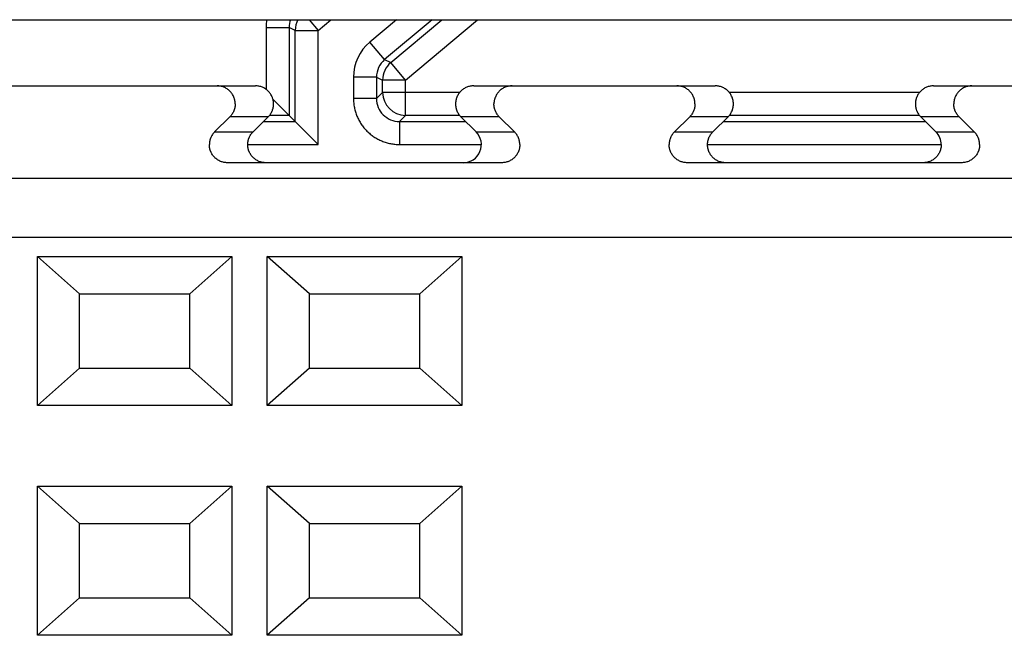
# Model space of a CAD drawing. Header units: inches. Extents: x 0 to 34, y 0 to 22.
# Tile 46 of 60: x 14.74 to 15.168, y 15.777 to 16.045. Entities that reach past the tile are written whole.
import ezdxf

# ---------------------------------------------------------------- set-up
doc = ezdxf.new("R2010")
doc.units = ezdxf.units.IN
doc.header["$LTSCALE"] = 1.87
doc.header["$MEASUREMENT"] = 0
doc.layers.get('0').update_dxf_attribs({"linetype": 'CONTINUOUS'})

msp = doc.modelspace()

# ---------------------------------------------------------------- linework, layer by layer
at = {"color": 7, "linetype": 'CONTINUOUS'}
for p, q in [((14.4877491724, 16.0447978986), (15.7522491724, 16.0447978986)), ((14.865675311, 16.0447978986), (14.869576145, 16.0401490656)), ((14.869576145, 16.0401490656), (14.8751164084, 16.0447978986)), ((14.9036578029, 16.0447978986), (14.8920653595, 16.0350706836)), ((14.9192126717, 16.0447978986), (14.8984918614, 16.0274110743)), ((14.9011729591, 16.0261613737), (14.9233831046, 16.0447978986)), ((14.9075998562, 16.018502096), (14.9389379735, 16.0447978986)), ((14.8468984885, 16.0413990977), (14.8468984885, 16.0145006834)), ((14.8468984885, 16.0413990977), (14.8568969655, 16.0413990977)), ((14.8568969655, 16.0413990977), (14.8568969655, 16.0031501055)), ((14.8595776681, 16.0401490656), (14.8568969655, 16.0413990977)), ((14.8595776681, 16.0004694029), (14.8595776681, 16.0401490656)), ((14.8595776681, 16.0401490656), (14.869576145, 16.0401490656)), ((14.869576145, 15.990470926), (14.869576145, 16.0401490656)), ((14.8984922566, 16.0274114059), (14.8920653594, 16.0350706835)), ((14.8984918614, 16.0274110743), (14.9011729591, 16.0261613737)), ((14.9075998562, 16.018502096), (14.9011729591, 16.0261613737)), ((14.8849221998, 16.0197521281), (14.8849221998, 16.0104678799)), ((14.8949206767, 16.0197521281), (14.8849221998, 16.0197521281)), ((14.8949206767, 16.0197530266), (14.8949206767, 16.0104686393)), ((14.8949206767, 16.0197530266), (14.8976013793, 16.018502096)), ((14.8976013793, 16.0131485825), (14.8976013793, 16.018502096)), ((14.9075998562, 16.018502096), (14.8976013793, 16.018502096)), ((14.9075998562, 16.0031501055), (14.9075998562, 16.018502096)), ((14.4877491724, 16.0159908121), (14.8422732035, 16.0159908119)), ((14.8949206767, 16.0104686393), (14.8976013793, 16.0131485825)), ((14.9311495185, 16.0131485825), (14.8976013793, 16.0131485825)), ((14.9372251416, 16.0159908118), (15.0422732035, 16.0159908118)), ((15.1311495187, 16.0131485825), (15.0483488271, 16.0131485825)), ((15.1372251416, 16.0159908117), (15.205225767, 16.0159908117)), ((14.8568969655, 16.0031501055), (14.8499105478, 16.0101365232)), ((14.8949206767, 16.0104678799), (14.8849221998, 16.0104678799)), ((14.8245495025, 15.9959688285), (14.8311559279, 16.0025482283)), ((14.8478614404, 16.0025482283), (14.8311559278, 16.0025482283)), ((14.8478614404, 16.0025482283), (14.841255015, 15.9959688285)), ((14.845774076, 16.0004694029), (14.8595776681, 16.0004694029)), ((14.8568969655, 16.0031501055), (14.8484040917, 16.0031501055)), ((14.8595776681, 16.0004694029), (14.8568969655, 16.0031501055)), ((14.8595776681, 16.0004694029), (14.869576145, 15.990470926)), ((14.9049186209, 16.0004694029), (14.9075998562, 16.0031501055)), ((14.9049186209, 16.0004694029), (14.9337242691, 16.0004694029)), ((14.9049191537, 16.0004694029), (14.9049191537, 15.990470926)), ((14.9310942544, 16.0031501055), (14.9075998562, 16.0031501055)), ((14.9382433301, 15.9959688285), (14.9316369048, 16.0025482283)), ((14.9483424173, 16.0025482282), (14.9316369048, 16.0025482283)), ((14.9483424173, 16.0025482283), (14.9549488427, 15.9959688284)), ((15.0245495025, 15.9959688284), (15.0311559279, 16.0025482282)), ((15.0478614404, 16.0025482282), (15.0311559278, 16.0025482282)), ((15.0478614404, 16.0025482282), (15.041255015, 15.9959688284)), ((15.0457740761, 16.0004694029), (15.133724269, 16.0004694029)), ((15.1310942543, 16.0031501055), (15.0484040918, 16.0031501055)), ((15.1382433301, 15.9959688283), (15.1316369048, 16.0025482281)), ((15.1483424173, 16.0025482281), (15.1316369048, 16.0025482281)), ((15.1483424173, 16.0025482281), (15.1549488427, 15.9959688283)), ((14.8245495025, 15.9959688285), (14.841255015, 15.9959688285)), ((14.9382433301, 15.9959688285), (14.9549488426, 15.9959688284)), ((15.0245495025, 15.9959688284), (15.041255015, 15.9959688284)), ((15.1382433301, 15.9959688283), (15.1549488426, 15.9959688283)), ((14.8389458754, 15.990470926), (14.869576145, 15.990470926)), ((14.9049191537, 15.990470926), (14.9405591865, 15.990470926)), ((15.0389458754, 15.990470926), (15.1405591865, 15.990470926)), ((14.9493606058, 15.9825262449), (14.8301377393, 15.982526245)), ((15.1493606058, 15.9825262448), (15.0301377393, 15.9825262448)), ((15.8324657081, 15.9756364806), (14.6216389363, 15.9756364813)), ((17.8440798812, 15.9500459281), (14.6354184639, 15.9500459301)), ((14.7474296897, 15.8768174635), (14.7474296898, 15.9417783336)), ((14.7657334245, 15.9254425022), (14.7474296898, 15.9417783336)), ((14.7474296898, 15.9417783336), (14.8320686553, 15.9417783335)), ((14.8320686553, 15.9417783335), (14.8137649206, 15.9254425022)), ((14.8320686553, 15.9417783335), (14.8320686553, 15.8768174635)), ((14.8474296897, 15.8768174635), (14.8474296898, 15.9417783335)), ((14.8657334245, 15.9254425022), (14.8474296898, 15.9417783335)), ((14.8474296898, 15.9417783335), (14.9320686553, 15.9417783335)), ((14.9320686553, 15.9417783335), (14.9137649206, 15.9254425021)), ((14.9320686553, 15.9417783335), (14.9320686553, 15.8768174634)), ((14.7657334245, 15.8931532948), (14.7657334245, 15.9254425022)), ((14.7657367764, 15.9254395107), (14.8137615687, 15.9254395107)), ((14.8137649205, 15.8931562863), (14.8137649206, 15.9254395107)), ((14.8657334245, 15.8931532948), (14.8657334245, 15.9254425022)), ((14.8657367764, 15.9254395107), (14.9137615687, 15.9254395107)), ((14.9137649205, 15.8931562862), (14.9137649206, 15.9254395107)), ((14.7657367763, 15.8931562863), (14.7474296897, 15.8768174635)), ((14.7657334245, 15.8931562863), (14.8137649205, 15.8931562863)), ((14.8320686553, 15.8768174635), (14.8137615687, 15.8931562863)), ((14.8657367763, 15.8931562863), (14.8474296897, 15.8768174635)), ((14.8657334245, 15.8931562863), (14.9137649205, 15.8931562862)), ((14.9320686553, 15.8768174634), (14.9137615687, 15.8931562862)), ((14.8320686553, 15.8768174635), (14.7474296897, 15.8768174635)), ((14.9320686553, 15.8768174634), (14.8474296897, 15.8768174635)), ((14.7474296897, 15.7768174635), (14.7474296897, 15.8417783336)), ((14.7657334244, 15.8254425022), (14.7474296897, 15.8417783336)), ((14.7474296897, 15.8417783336), (14.8320686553, 15.8417783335)), ((14.8320686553, 15.8417783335), (14.8137649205, 15.8254425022)), ((14.8320686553, 15.8417783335), (14.8320686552, 15.7768174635)), ((14.8474296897, 15.7768174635), (14.8474296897, 15.8417783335)), ((14.8657334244, 15.8254425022), (14.8474296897, 15.8417783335)), ((14.8474296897, 15.8417783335), (14.9320686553, 15.8417783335)), ((14.9320686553, 15.8417783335), (14.9137649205, 15.8254425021)), ((14.9320686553, 15.8417783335), (14.9320686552, 15.7768174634)), ((14.7657334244, 15.7931532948), (14.7657334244, 15.8254425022)), ((14.7657367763, 15.8254395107), (14.8137615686, 15.8254395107)), ((14.8137649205, 15.7931562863), (14.8137649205, 15.8254395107)), ((14.8657334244, 15.7931532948), (14.8657334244, 15.8254425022)), ((14.8657367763, 15.8254395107), (14.9137615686, 15.8254395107)), ((14.9137649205, 15.7931562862), (14.9137649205, 15.8254395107)), ((14.7657367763, 15.7931562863), (14.7474296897, 15.7768174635)), ((14.7657334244, 15.7931562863), (14.8137649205, 15.7931562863)), ((14.8320686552, 15.7768174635), (14.8137615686, 15.7931562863)), ((14.8657367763, 15.7931562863), (14.8474296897, 15.7768174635)), ((14.8657334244, 15.7931562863), (14.9137649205, 15.7931562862)), ((14.9320686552, 15.7768174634), (14.9137615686, 15.7931562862)), ((14.8320686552, 15.7768174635), (14.7474296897, 15.7768174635)), ((14.9320686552, 15.7768174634), (14.8474296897, 15.7768174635))]:
    msp.add_line(p, q, dxfattribs=at)
for centre, radius, start, end in [((14.8669012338, 16.0413986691), 0.0200027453, 170.2150138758, 179.9987720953), ((14.8668926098, 16.0414006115), 0.0099956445, 160.1255610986, 180.0086766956), ((14.8695792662, 16.0401475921), 0.0100015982, 152.2829244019, 179.9915587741), ((14.9049234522, 16.0197502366), 0.0200011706, 130.0059499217, 179.9945813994), ((14.9049156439, 16.0197537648), 0.0099949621, 129.9935755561, 180.0042315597), ((14.9076030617, 16.0185006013), 0.0100016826, 130.008562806, 179.991437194), ((14.907603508, 16.0131522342), 0.0100021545, 180.0209187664, 269.9790812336), ((14.9049141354, 16.010462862), 0.0099933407, 179.9668762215, 270.0257165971), ((15.1327004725, 15.990397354), 0.0078588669, 0.0211903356, 45.1475218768)]:
    msp.add_arc(centre, radius, start, end, dxfattribs=at)
msp.add_ellipse((14.9326550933, 15.9904002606), major_axis=(0.0079040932, -0), ratio=0.9961946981, start_param=4.7123889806, end_param=7.0687267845, dxfattribs=at)
for points, knots in [([(14.8334650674, 16.0081168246), (14.8334650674, 16.0082458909), (14.8334675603, 16.0084395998), (14.8334523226, 16.0086974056), (14.8334342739, 16.008890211), (14.8334125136, 16.009082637), (14.8333866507, 16.0092745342), (14.8333558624, 16.0094656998), (14.8333082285, 16.0097194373), (14.833237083, 16.0100343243), (14.833133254, 16.0104075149), (14.8330110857, 16.0107751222), (14.8328243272, 16.0112565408), (14.8325466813, 16.0118402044), (14.8321463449, 16.0125042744), (14.8316826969, 16.0131258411), (14.8311603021, 16.0136989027), (14.8305842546, 16.0142180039), (14.8299601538, 16.0146782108), (14.8292940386, 16.0150751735), (14.8285923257, 16.0154051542), (14.8278617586, 16.015665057), (14.8271093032, 16.0158524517), (14.8263422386, 16.0159655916), (14.8258257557, 16.0159908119), (14.825567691, 16.0159908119)], [0, 0, 0, 0, 0.0312558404, 0.0468818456, 0.0625160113, 0.0781480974, 0.093775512, 0.1094033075, 0.1250333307, 0.1562908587, 0.1875472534, 0.2188042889, 0.2500611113, 0.3125558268, 0.3750504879, 0.4375452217, 0.5000400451, 0.5625349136, 0.6250297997, 0.6875247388, 0.7500197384, 0.8125147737, 0.8750098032, 0.9375047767, 1, 1, 1, 1]), ([(14.8501706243, 16.0081168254), (14.8501706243, 16.0081813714), (14.8501710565, 16.0083104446), (14.8501685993, 16.008504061), (14.8501578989, 16.0086974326), (14.8501401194, 16.0088902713), (14.8501180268, 16.0090826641), (14.8500920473, 16.0092745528), (14.8500613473, 16.0094657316), (14.8500256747, 16.0096560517), (14.8499852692, 16.0098454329), (14.8499252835, 16.0100965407), (14.8498387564, 16.0104075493), (14.8497165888, 16.0107751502), (14.8495298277, 16.0112565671), (14.8492521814, 16.0118402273), (14.848851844, 16.0125042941), (14.8483881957, 16.0131258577), (14.8478658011, 16.0136989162), (14.8472897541, 16.0142180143), (14.8466656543, 16.0146782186), (14.8459995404, 16.0150751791), (14.8452978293, 16.0154051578), (14.8445672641, 16.0156650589), (14.8438148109, 16.0158524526), (14.8430477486, 16.0159655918), (14.8425312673, 16.0159908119), (14.8422732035, 16.0159908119)], [0, 0, 0, 0, 0.0156309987, 0.0312584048, 0.0468835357, 0.062516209, 0.0781497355, 0.0937783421, 0.1094056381, 0.1250350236, 0.1406654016, 0.1562951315, 0.1875513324, 0.2188081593, 0.2500647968, 0.3125591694, 0.3750535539, 0.4375479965, 0.5000424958, 0.5625370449, 0.6250316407, 0.6875262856, 0.7500209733, 0.8125156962, 0.8750104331, 0.9375051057, 1, 1, 1, 1]), ([(14.9372251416, 16.0159908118), (14.9369670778, 16.0159908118), (14.9364505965, 16.0159655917), (14.9356835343, 16.0158524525), (14.934931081, 16.0156650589), (14.9342005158, 16.0154051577), (14.9334988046, 16.015075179), (14.9328326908, 16.0146782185), (14.9322085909, 16.0142180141), (14.931632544, 16.013698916), (14.9311101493, 16.0131258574), (14.9306465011, 16.0125042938), (14.9302461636, 16.0118402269), (14.9299685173, 16.0112565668), (14.9297817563, 16.0107751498), (14.9296595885, 16.010407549), (14.9295730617, 16.0100965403), (14.9295130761, 16.0098454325), (14.92947267, 16.0096560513), (14.9294369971, 16.0094657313), (14.9294062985, 16.0092745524), (14.9293803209, 16.0090826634), (14.9293582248, 16.0088902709), (14.9293404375, 16.0086974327), (14.9293297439, 16.0085040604), (14.9293273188, 16.0083104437), (14.9293277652, 16.0081813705), (14.9293277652, 16.0081168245)], [0, 0, 0, 0, 0.062494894, 0.1249895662, 0.1874843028, 0.2499790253, 0.3124737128, 0.3749683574, 0.4374629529, 0.4999575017, 0.5624520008, 0.6249464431, 0.6874408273, 0.7499351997, 0.7811918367, 0.8124486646, 0.8437048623, 0.8593345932, 0.8749649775, 0.8905943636, 0.9062216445, 0.9218502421, 0.9374837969, 0.9531164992, 0.9687415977, 0.9843689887, 1, 1, 1, 1]), ([(14.9539306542, 16.0159908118), (14.9536725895, 16.0159908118), (14.9531561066, 16.0159655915), (14.952389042, 16.0158524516), (14.9516365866, 16.0156650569), (14.9509060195, 16.0154051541), (14.9502043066, 16.0150751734), (14.9495381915, 16.0146782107), (14.9489140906, 16.0142180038), (14.9483380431, 16.0136989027), (14.9478156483, 16.0131258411), (14.9473520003, 16.0125042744), (14.9469516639, 16.0118402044), (14.9466740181, 16.0112565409), (14.9464872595, 16.0107751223), (14.9463650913, 16.0104075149), (14.9462612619, 16.0100343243), (14.946190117, 16.0097194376), (14.9461424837, 16.0094656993), (14.9461116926, 16.0092745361), (14.9460858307, 16.0090826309), (14.9460568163, 16.0088261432), (14.9460299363, 16.0085042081), (14.9460332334, 16.0082458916), (14.9460332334, 16.0081168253)], [0, 0, 0, 0, 0.0624955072, 0.1249907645, 0.1874860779, 0.249981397, 0.3124766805, 0.3749719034, 0.4374670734, 0.4999622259, 0.5624573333, 0.6249523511, 0.6874472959, 0.7499422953, 0.7811992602, 0.8124564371, 0.8437129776, 0.8749706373, 0.8906007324, 0.9062286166, 0.9218561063, 0.9374882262, 0.9687440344, 1, 1, 1, 1]), ([(15.0334650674, 16.0081168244), (15.0334650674, 16.0082458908), (15.0334675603, 16.0084395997), (15.0334523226, 16.0086974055), (15.0334342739, 16.0088902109), (15.0334125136, 16.0090826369), (15.0333866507, 16.009274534), (15.0333558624, 16.0094656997), (15.0333082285, 16.0097194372), (15.033237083, 16.0100343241), (15.033133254, 16.0104075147), (15.0330110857, 16.0107751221), (15.0328243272, 16.0112565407), (15.0325466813, 16.0118402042), (15.0321463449, 16.0125042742), (15.0316826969, 16.0131258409), (15.0311603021, 16.0136989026), (15.0305842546, 16.0142180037), (15.0299601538, 16.0146782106), (15.0292940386, 16.0150751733), (15.0285923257, 16.015405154), (15.0278617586, 16.0156650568), (15.0271093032, 16.0158524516), (15.0263422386, 16.0159655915), (15.0258257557, 16.0159908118), (15.025567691, 16.0159908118)], [0, 0, 0, 0, 0.0312558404, 0.0468818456, 0.0625160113, 0.0781480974, 0.093775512, 0.1094033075, 0.1250333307, 0.1562908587, 0.1875472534, 0.2188042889, 0.2500611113, 0.3125558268, 0.3750504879, 0.4375452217, 0.5000400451, 0.5625349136, 0.6250297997, 0.6875247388, 0.7500197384, 0.8125147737, 0.8750098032, 0.9375047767, 1, 1, 1, 1]), ([(15.0501706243, 16.0081168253), (15.0501706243, 16.0081813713), (15.0501710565, 16.0083104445), (15.0501685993, 16.0085040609), (15.0501578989, 16.0086974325), (15.0501401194, 16.0088902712), (15.0501180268, 16.009082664), (15.0500920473, 16.0092745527), (15.0500613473, 16.0094657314), (15.0500256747, 16.0096560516), (15.0499852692, 16.0098454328), (15.0499252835, 16.0100965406), (15.0498387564, 16.0104075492), (15.0497165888, 16.01077515), (15.0495298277, 16.011256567), (15.0492521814, 16.0118402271), (15.048851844, 16.012504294), (15.0483881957, 16.0131258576), (15.0478658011, 16.0136989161), (15.0472897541, 16.0142180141), (15.0466656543, 16.0146782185), (15.0459995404, 16.015075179), (15.0452978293, 16.0154051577), (15.0445672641, 16.0156650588), (15.0438148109, 16.0158524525), (15.0430477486, 16.0159655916), (15.0425312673, 16.0159908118), (15.0422732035, 16.0159908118)], [0, 0, 0, 0, 0.0156309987, 0.0312584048, 0.0468835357, 0.062516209, 0.0781497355, 0.0937783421, 0.1094056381, 0.1250350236, 0.1406654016, 0.1562951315, 0.1875513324, 0.2188081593, 0.2500647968, 0.3125591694, 0.3750535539, 0.4375479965, 0.5000424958, 0.5625370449, 0.6250316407, 0.6875262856, 0.7500209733, 0.8125156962, 0.8750104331, 0.9375051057, 1, 1, 1, 1]), ([(15.1372251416, 16.0159908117), (15.1369670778, 16.0159908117), (15.1364505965, 16.0159655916), (15.1356835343, 16.0158524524), (15.134931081, 16.0156650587), (15.1342005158, 16.0154051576), (15.1334988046, 16.0150751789), (15.1328326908, 16.0146782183), (15.1322085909, 16.014218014), (15.131632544, 16.0136989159), (15.1311101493, 16.0131258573), (15.1306465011, 16.0125042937), (15.1302461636, 16.0118402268), (15.1299685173, 16.0112565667), (15.1297817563, 16.0107751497), (15.1296595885, 16.0104075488), (15.1295730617, 16.0100965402), (15.1295130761, 16.0098454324), (15.12947267, 16.0096560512), (15.1294369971, 16.0094657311), (15.1294062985, 16.0092745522), (15.1293803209, 16.0090826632), (15.1293582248, 16.0088902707), (15.1293404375, 16.0086974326), (15.1293297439, 16.0085040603), (15.1293273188, 16.0083104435), (15.1293277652, 16.0081813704), (15.1293277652, 16.0081168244)], [0, 0, 0, 0, 0.062494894, 0.1249895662, 0.1874843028, 0.2499790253, 0.3124737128, 0.3749683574, 0.4374629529, 0.4999575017, 0.5624520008, 0.6249464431, 0.6874408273, 0.7499351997, 0.7811918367, 0.8124486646, 0.8437048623, 0.8593345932, 0.8749649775, 0.8905943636, 0.9062216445, 0.9218502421, 0.9374837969, 0.9531164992, 0.9687415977, 0.9843689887, 1, 1, 1, 1]), ([(15.1539306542, 16.0159908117), (15.1536725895, 16.0159908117), (15.1531561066, 16.0159655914), (15.152389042, 16.0158524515), (15.1516365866, 16.0156650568), (15.1509060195, 16.015405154), (15.1502043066, 16.0150751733), (15.1495381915, 16.0146782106), (15.1489140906, 16.0142180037), (15.1483380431, 16.0136989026), (15.1478156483, 16.0131258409), (15.1473520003, 16.0125042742), (15.1469516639, 16.0118402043), (15.1466740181, 16.0112565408), (15.1464872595, 16.0107751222), (15.1463650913, 16.0104075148), (15.1462612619, 16.0100343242), (15.146190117, 16.0097194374), (15.1461424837, 16.0094656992), (15.1461116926, 16.009274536), (15.1460858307, 16.0090826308), (15.1460568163, 16.0088261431), (15.1460299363, 16.008504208), (15.1460332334, 16.0082458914), (15.1460332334, 16.0081168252)], [0, 0, 0, 0, 0.0624955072, 0.1249907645, 0.1874860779, 0.249981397, 0.3124766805, 0.3749719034, 0.4374670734, 0.4999622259, 0.5624573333, 0.6249523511, 0.6874472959, 0.7499422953, 0.7811992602, 0.8124564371, 0.8437129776, 0.8749706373, 0.8906007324, 0.9062286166, 0.9218561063, 0.9374882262, 0.9687440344, 1, 1, 1, 1]), ([(14.8849221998, 16.0104678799), (14.8849222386, 16.0101407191), (14.8849389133, 16.0094863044), (14.885010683, 16.0085070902), (14.88513069, 16.0075325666), (14.8852983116, 16.0065651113), (14.8855137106, 16.0056071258), (14.885863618, 16.0043458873), (14.8864163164, 16.0028036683), (14.8872560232, 16.0010267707), (14.8880970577, 15.9996208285), (14.8888505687, 15.9985505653), (14.8896562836, 15.9975190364), (14.89075709, 15.996305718), (14.8922131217, 15.9949856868), (14.8935283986, 15.9940089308), (14.8946342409, 15.9933086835), (14.8957735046, 15.9926642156), (14.8972548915, 15.991964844), (14.8987972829, 15.9914129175), (14.9000585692, 15.9910631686), (14.9010164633, 15.9908474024), (14.9019838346, 15.9906792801), (14.9029583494, 15.9905591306), (14.9039375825, 15.9904876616), (14.9045919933, 15.990470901), (14.9049191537, 15.990470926)], [0, 0, 0, 0, 0.0312547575, 0.0625093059, 0.093764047, 0.1250186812, 0.1562733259, 0.1875280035, 0.2500187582, 0.3125096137, 0.3750000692, 0.4062546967, 0.437509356, 0.499999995, 0.5624907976, 0.6249812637, 0.6562359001, 0.6874905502, 0.7499812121, 0.8124720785, 0.8437267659, 0.8749814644, 0.9062360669, 0.9374908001, 0.9687452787, 1, 1, 1, 1]), ([(14.8334650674, 16.0081168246), (14.8334650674, 16.0080523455), (14.8334655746, 16.0079234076), (14.8334632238, 16.0077299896), (14.8334524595, 16.0075368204), (14.8334346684, 16.0073441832), (14.8334126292, 16.0071519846), (14.8333867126, 16.0069602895), (14.8333560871, 16.0067693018), (14.8333204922, 16.0065791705), (14.833280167, 16.0063899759), (14.8332203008, 16.0061391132), (14.833133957, 16.0058283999), (14.8330120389, 16.0054611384), (14.8328256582, 16.004980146), (14.832548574, 16.0043969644), (14.8321490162, 16.0037333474), (14.8316863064, 16.0031121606), (14.8313385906, 16.0027301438), (14.8311559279, 16.0025482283)], [0, 0, 0, 0, 0.0312591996, 0.0625108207, 0.093758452, 0.125021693, 0.1562861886, 0.187540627, 0.2187924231, 0.2500485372, 0.2813067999, 0.3125637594, 0.3750708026, 0.4375790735, 0.5000869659, 0.6250650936, 0.7500432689, 0.875021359, 1, 1, 1, 1]), ([(14.8478614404, 16.0025482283), (14.8480441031, 16.0027301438), (14.848391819, 16.0031121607), (14.8488545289, 16.0037333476), (14.8492540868, 16.0043969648), (14.8495311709, 16.0049801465), (14.8497175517, 16.005461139), (14.8498394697, 16.0058284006), (14.8499258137, 16.0061391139), (14.8499856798, 16.0063899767), (14.8500260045, 16.0065791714), (14.850061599, 16.0067693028), (14.850092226, 16.0069602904), (14.8501181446, 16.0071519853), (14.8501401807, 16.0073441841), (14.8501579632, 16.007536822), (14.8501687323, 16.0077299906), (14.8501711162, 16.0079234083), (14.8501706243, 16.0080523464), (14.8501706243, 16.0081168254)], [0, 0, 0, 0, 0.1249786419, 0.2499567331, 0.3749349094, 0.499913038, 0.5624209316, 0.6249292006, 0.6874362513, 0.7186932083, 0.7499514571, 0.781207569, 0.8124593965, 0.843713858, 0.8749783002, 0.906241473, 0.9374891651, 0.9687408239, 1, 1, 1, 1]), ([(14.9293277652, 16.0081168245), (14.9293277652, 16.0080523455), (14.929327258, 16.0079234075), (14.9293296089, 16.0077299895), (14.9293403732, 16.0075368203), (14.9293581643, 16.0073441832), (14.9293802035, 16.0071519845), (14.92940612, 16.0069602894), (14.9294367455, 16.0067693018), (14.9294723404, 16.0065791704), (14.9295126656, 16.0063899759), (14.9295725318, 16.0061391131), (14.9296588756, 16.0058283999), (14.9297807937, 16.0054611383), (14.9299671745, 16.004980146), (14.9302442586, 16.0043969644), (14.9306438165, 16.0037333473), (14.9311065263, 16.0031121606), (14.9314542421, 16.0027301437), (14.9316369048, 16.0025482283)], [0, 0, 0, 0, 0.0312591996, 0.0625108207, 0.093758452, 0.125021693, 0.1562861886, 0.187540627, 0.2187924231, 0.2500485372, 0.2813067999, 0.3125637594, 0.3750708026, 0.4375790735, 0.5000869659, 0.6250650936, 0.7500432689, 0.875021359, 1, 1, 1, 1]), ([(14.9483424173, 16.0025482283), (14.9481597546, 16.0027301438), (14.9478120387, 16.0031121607), (14.9473493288, 16.0037333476), (14.9469497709, 16.0043969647), (14.9466726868, 16.0049801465), (14.946486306, 16.0054611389), (14.946364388, 16.0058284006), (14.946278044, 16.0061391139), (14.9462181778, 16.0063899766), (14.9461778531, 16.0065791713), (14.9461422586, 16.0067693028), (14.9461116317, 16.0069602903), (14.9460857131, 16.0071519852), (14.9460636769, 16.0073441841), (14.9460458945, 16.007536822), (14.9460351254, 16.0077299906), (14.9460327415, 16.0079234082), (14.9460332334, 16.0080523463), (14.9460332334, 16.0081168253)], [0, 0, 0, 0, 0.1249786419, 0.2499567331, 0.3749349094, 0.499913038, 0.5624209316, 0.6249292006, 0.6874362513, 0.7186932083, 0.7499514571, 0.781207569, 0.8124593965, 0.843713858, 0.8749783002, 0.906241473, 0.9374891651, 0.9687408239, 1, 1, 1, 1]), ([(15.0334650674, 16.0081168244), (15.0334650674, 16.0080523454), (15.0334655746, 16.0079234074), (15.0334632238, 16.0077299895), (15.0334524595, 16.0075368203), (15.0334346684, 16.0073441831), (15.0334126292, 16.0071519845), (15.0333867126, 16.0069602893), (15.0333560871, 16.0067693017), (15.0333204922, 16.0065791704), (15.033280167, 16.0063899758), (15.0332203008, 16.0061391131), (15.033133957, 16.0058283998), (15.0330120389, 16.0054611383), (15.0328256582, 16.0049801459), (15.032548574, 16.0043969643), (15.0321490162, 16.0037333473), (15.0316863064, 16.0031121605), (15.0313385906, 16.0027301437), (15.0311559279, 16.0025482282)], [0, 0, 0, 0, 0.0312591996, 0.0625108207, 0.093758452, 0.125021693, 0.1562861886, 0.187540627, 0.2187924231, 0.2500485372, 0.2813067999, 0.3125637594, 0.3750708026, 0.4375790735, 0.5000869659, 0.6250650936, 0.7500432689, 0.875021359, 1, 1, 1, 1]), ([(15.0478614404, 16.0025482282), (15.0480441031, 16.0027301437), (15.048391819, 16.0031121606), (15.0488545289, 16.0037333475), (15.0492540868, 16.0043969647), (15.0495311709, 16.0049801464), (15.0497175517, 16.0054611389), (15.0498394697, 16.0058284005), (15.0499258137, 16.0061391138), (15.0499856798, 16.0063899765), (15.0500260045, 16.0065791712), (15.050061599, 16.0067693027), (15.050092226, 16.0069602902), (15.0501181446, 16.0071519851), (15.0501401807, 16.007344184), (15.0501579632, 16.0075368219), (15.0501687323, 16.0077299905), (15.0501711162, 16.0079234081), (15.0501706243, 16.0080523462), (15.0501706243, 16.0081168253)], [0, 0, 0, 0, 0.1249786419, 0.2499567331, 0.3749349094, 0.499913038, 0.5624209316, 0.6249292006, 0.6874362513, 0.7186932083, 0.7499514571, 0.781207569, 0.8124593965, 0.843713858, 0.8749783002, 0.906241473, 0.9374891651, 0.9687408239, 1, 1, 1, 1]), ([(15.1293277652, 16.0081168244), (15.1293277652, 16.0080523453), (15.129327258, 16.0079234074), (15.1293296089, 16.0077299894), (15.1293403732, 16.0075368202), (15.1293581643, 16.007344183), (15.1293802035, 16.0071519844), (15.12940612, 16.0069602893), (15.1294367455, 16.0067693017), (15.1294723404, 16.0065791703), (15.1295126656, 16.0063899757), (15.1295725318, 16.006139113), (15.1296588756, 16.0058283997), (15.1297807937, 16.0054611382), (15.1299671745, 16.0049801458), (15.1302442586, 16.0043969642), (15.1306438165, 16.0037333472), (15.1311065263, 16.0031121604), (15.1314542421, 16.0027301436), (15.1316369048, 16.0025482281)], [0, 0, 0, 0, 0.0312591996, 0.0625108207, 0.093758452, 0.125021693, 0.1562861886, 0.187540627, 0.2187924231, 0.2500485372, 0.2813067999, 0.3125637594, 0.3750708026, 0.4375790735, 0.5000869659, 0.6250650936, 0.7500432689, 0.875021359, 1, 1, 1, 1]), ([(15.1483424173, 16.0025482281), (15.1481597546, 16.0027301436), (15.1478120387, 16.0031121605), (15.1473493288, 16.0037333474), (15.1469497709, 16.0043969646), (15.1466726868, 16.0049801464), (15.146486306, 16.0054611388), (15.146364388, 16.0058284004), (15.146278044, 16.0061391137), (15.1462181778, 16.0063899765), (15.1461778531, 16.0065791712), (15.1461422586, 16.0067693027), (15.1461116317, 16.0069602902), (15.1460857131, 16.0071519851), (15.1460636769, 16.0073441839), (15.1460458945, 16.0075368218), (15.1460351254, 16.0077299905), (15.1460327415, 16.0079234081), (15.1460332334, 16.0080523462), (15.1460332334, 16.0081168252)], [0, 0, 0, 0, 0.1249786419, 0.2499567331, 0.3749349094, 0.499913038, 0.5624209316, 0.6249292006, 0.6874362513, 0.7186932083, 0.7499514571, 0.781207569, 0.8124593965, 0.843713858, 0.8749783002, 0.906241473, 0.9374891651, 0.9687408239, 1, 1, 1, 1]), ([(14.8245495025, 15.9959688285), (14.8243668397, 15.995786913), (14.8240191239, 15.9954048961), (14.823556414, 15.9947837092), (14.8231568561, 15.9941200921), (14.822879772, 15.9935369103), (14.8226933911, 15.9930559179), (14.8225714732, 15.9926886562), (14.8224851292, 15.9923779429), (14.822425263, 15.9921270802), (14.8223849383, 15.9919378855), (14.8223493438, 15.991747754), (14.8223187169, 15.9915567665), (14.8222927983, 15.9913650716), (14.8222707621, 15.9911728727), (14.8222529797, 15.9909802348), (14.8222422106, 15.9907870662), (14.8222398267, 15.9905936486), (14.8222403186, 15.9904647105), (14.8222403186, 15.9904002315)], [0, 0, 0, 0, 0.1249786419, 0.2499567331, 0.3749349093, 0.499913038, 0.5624209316, 0.6249292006, 0.6874362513, 0.7186932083, 0.7499514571, 0.781207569, 0.8124593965, 0.843713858, 0.8749783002, 0.906241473, 0.9374891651, 0.9687408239, 1, 1, 1, 1]), ([(14.8389458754, 15.9904002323), (14.8389458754, 15.9904647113), (14.8389453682, 15.9905936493), (14.8389477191, 15.9907870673), (14.8389584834, 15.9909802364), (14.8389762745, 15.9911728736), (14.8389983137, 15.9913650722), (14.8390242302, 15.9915567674), (14.8390548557, 15.991747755), (14.8390904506, 15.9919378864), (14.8391307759, 15.9921270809), (14.839190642, 15.9923779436), (14.8392769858, 15.9926886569), (14.8393989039, 15.9930559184), (14.8395852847, 15.9935369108), (14.8398623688, 15.9941200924), (14.8402619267, 15.9947837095), (14.8407246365, 15.9954048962), (14.8410723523, 15.995786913), (14.841255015, 15.9959688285)], [0, 0, 0, 0, 0.0312591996, 0.0625108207, 0.093758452, 0.125021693, 0.1562861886, 0.187540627, 0.2187924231, 0.2500485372, 0.2813067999, 0.3125637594, 0.3750708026, 0.4375790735, 0.5000869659, 0.6250650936, 0.7500432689, 0.875021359, 1, 1, 1, 1]), ([(14.9572579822, 15.9904002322), (14.9572579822, 15.9904647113), (14.9572584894, 15.9905936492), (14.9572561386, 15.9907870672), (14.9572453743, 15.9909802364), (14.9572275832, 15.9911728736), (14.957205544, 15.9913650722), (14.9571796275, 15.9915567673), (14.9571490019, 15.9917477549), (14.957113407, 15.9919378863), (14.9570730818, 15.9921270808), (14.9570132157, 15.9923779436), (14.9569268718, 15.9926886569), (14.9568049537, 15.9930559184), (14.956618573, 15.9935369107), (14.9563414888, 15.9941200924), (14.955941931, 15.9947837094), (14.9554792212, 15.9954048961), (14.9551315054, 15.995786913), (14.9549488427, 15.9959688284)], [0, 0, 0, 0, 0.0312591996, 0.0625108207, 0.093758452, 0.125021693, 0.1562861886, 0.187540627, 0.2187924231, 0.2500485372, 0.2813067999, 0.3125637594, 0.3750708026, 0.4375790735, 0.5000869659, 0.6250650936, 0.7500432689, 0.875021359, 1, 1, 1, 1]), ([(15.0245495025, 15.9959688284), (15.0243668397, 15.9957869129), (15.0240191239, 15.995404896), (15.023556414, 15.9947837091), (15.0231568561, 15.9941200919), (15.022879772, 15.9935369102), (15.0226933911, 15.9930559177), (15.0225714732, 15.9926886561), (15.0224851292, 15.9923779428), (15.022425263, 15.99212708), (15.0223849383, 15.9919378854), (15.0223493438, 15.9917477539), (15.0223187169, 15.9915567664), (15.0222927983, 15.9913650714), (15.0222707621, 15.9911728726), (15.0222529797, 15.9909802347), (15.0222422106, 15.9907870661), (15.0222398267, 15.9905936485), (15.0222403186, 15.9904647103), (15.0222403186, 15.9904002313)], [0, 0, 0, 0, 0.1249786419, 0.2499567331, 0.3749349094, 0.499913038, 0.5624209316, 0.6249292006, 0.6874362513, 0.7186932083, 0.7499514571, 0.781207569, 0.8124593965, 0.843713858, 0.8749783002, 0.906241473, 0.9374891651, 0.9687408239, 1, 1, 1, 1]), ([(15.0389458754, 15.9904002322), (15.0389458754, 15.9904647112), (15.0389453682, 15.9905936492), (15.0389477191, 15.9907870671), (15.0389584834, 15.9909802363), (15.0389762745, 15.9911728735), (15.0389983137, 15.9913650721), (15.0390242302, 15.9915567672), (15.0390548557, 15.9917477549), (15.0390904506, 15.9919378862), (15.0391307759, 15.9921270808), (15.039190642, 15.9923779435), (15.0392769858, 15.9926886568), (15.0393989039, 15.9930559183), (15.0395852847, 15.9935369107), (15.0398623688, 15.9941200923), (15.0402619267, 15.9947837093), (15.0407246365, 15.9954048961), (15.0410723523, 15.9957869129), (15.041255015, 15.9959688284)], [0, 0, 0, 0, 0.0312591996, 0.0625108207, 0.093758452, 0.125021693, 0.1562861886, 0.187540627, 0.2187924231, 0.2500485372, 0.2813067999, 0.3125637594, 0.3750708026, 0.4375790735, 0.5000869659, 0.6250650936, 0.7500432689, 0.875021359, 1, 1, 1, 1]), ([(15.1572579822, 15.9904002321), (15.1572579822, 15.9904647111), (15.1572584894, 15.9905936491), (15.1572561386, 15.9907870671), (15.1572453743, 15.9909802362), (15.1572275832, 15.9911728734), (15.157205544, 15.991365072), (15.1571796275, 15.9915567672), (15.1571490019, 15.9917477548), (15.157113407, 15.9919378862), (15.1570730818, 15.9921270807), (15.1570132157, 15.9923779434), (15.1569268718, 15.9926886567), (15.1568049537, 15.9930559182), (15.156618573, 15.9935369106), (15.1563414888, 15.9941200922), (15.155941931, 15.9947837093), (15.1554792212, 15.995404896), (15.1551315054, 15.9957869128), (15.1549488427, 15.9959688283)], [0, 0, 0, 0, 0.0312591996, 0.0625108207, 0.093758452, 0.125021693, 0.1562861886, 0.187540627, 0.2187924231, 0.2500485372, 0.2813067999, 0.3125637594, 0.3750708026, 0.4375790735, 0.5000869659, 0.6250650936, 0.7500432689, 0.875021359, 1, 1, 1, 1]), ([(14.8301377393, 15.982526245), (14.8298796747, 15.982526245), (14.8293631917, 15.9825514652), (14.8285961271, 15.9826646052), (14.8278436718, 15.9828519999), (14.8271131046, 15.9831119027), (14.8264113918, 15.9834418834), (14.8257452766, 15.9838388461), (14.8251211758, 15.9842990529), (14.8245451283, 15.9848181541), (14.8240227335, 15.9853912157), (14.8235590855, 15.9860127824), (14.8231587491, 15.9866768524), (14.8228811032, 15.9872605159), (14.8226943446, 15.9877419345), (14.8225721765, 15.9881095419), (14.822468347, 15.9884827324), (14.8223972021, 15.9887976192), (14.8223495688, 15.9890513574), (14.8223187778, 15.9892425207), (14.8222929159, 15.9894344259), (14.8222639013, 15.9896909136), (14.8222370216, 15.9900128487), (14.8222403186, 15.9902711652), (14.8222403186, 15.9904002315)], [0, 0, 0, 0, 0.0624955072, 0.1249907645, 0.1874860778, 0.2499813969, 0.3124766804, 0.3749719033, 0.4374670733, 0.4999622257, 0.5624573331, 0.6249523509, 0.6874472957, 0.7499422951, 0.78119926, 0.8124564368, 0.8437129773, 0.8749706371, 0.8906007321, 0.9062286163, 0.9218561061, 0.9374882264, 0.9687440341, 1, 1, 1, 1]), ([(14.8468432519, 15.9825262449), (14.8465851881, 15.9825262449), (14.8460687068, 15.9825514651), (14.8453016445, 15.9826646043), (14.8445491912, 15.9828519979), (14.843818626, 15.9831118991), (14.8431169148, 15.9834418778), (14.842450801, 15.9838388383), (14.8418267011, 15.9842990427), (14.8412506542, 15.9848181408), (14.8407282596, 15.9853911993), (14.8402646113, 15.9860127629), (14.8398642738, 15.9866768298), (14.8395866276, 15.98726049), (14.8393998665, 15.987741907), (14.8392776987, 15.9881095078), (14.8391911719, 15.9884205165), (14.8391311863, 15.9886716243), (14.8390907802, 15.9888610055), (14.8390551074, 15.9890513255), (14.8390244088, 15.9892425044), (14.8389984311, 15.9894343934), (14.838976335, 15.9896267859), (14.8389585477, 15.9898196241), (14.8389478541, 15.9900129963), (14.838945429, 15.9902066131), (14.8389458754, 15.9903356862), (14.8389458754, 15.9904002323)], [0, 0, 0, 0, 0.062494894, 0.1249895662, 0.1874843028, 0.2499790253, 0.3124737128, 0.3749683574, 0.4374629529, 0.4999575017, 0.5624520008, 0.6249464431, 0.6874408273, 0.7499351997, 0.7811918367, 0.8124486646, 0.8437048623, 0.8593345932, 0.8749649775, 0.8905943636, 0.9062216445, 0.9218502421, 0.9374837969, 0.9531164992, 0.9687415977, 0.9843689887, 1, 1, 1, 1]), ([(14.9572579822, 15.9904002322), (14.9572579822, 15.9902711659), (14.9572604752, 15.9900774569), (14.9572452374, 15.9898196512), (14.9572271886, 15.9896268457), (14.9572054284, 15.9894344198), (14.9571795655, 15.9892425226), (14.9571487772, 15.9890513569), (14.9571011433, 15.9887976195), (14.9570299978, 15.9884827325), (14.9569261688, 15.9881095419), (14.9568040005, 15.9877419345), (14.956617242, 15.9872605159), (14.9563395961, 15.9866768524), (14.9559392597, 15.9860127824), (14.9554756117, 15.9853912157), (14.9549532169, 15.984818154), (14.9543771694, 15.9842990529), (14.9537530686, 15.983838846), (14.9530869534, 15.9834418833), (14.9523852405, 15.9831119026), (14.9516546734, 15.9828519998), (14.950902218, 15.9826646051), (14.9501351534, 15.9825514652), (14.9496186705, 15.9825262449), (14.9493606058, 15.9825262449)], [0, 0, 0, 0, 0.0312558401, 0.0468818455, 0.0625160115, 0.0781480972, 0.0937755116, 0.1094033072, 0.1250333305, 0.1562908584, 0.187547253, 0.2188042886, 0.250061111, 0.3125558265, 0.3750504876, 0.4375452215, 0.5000400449, 0.5625349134, 0.6250297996, 0.6875247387, 0.7500197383, 0.8125147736, 0.8750098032, 0.9375047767, 1, 1, 1, 1]), ([(15.0301377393, 15.9825262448), (15.0298796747, 15.9825262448), (15.0293631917, 15.9825514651), (15.0285961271, 15.982664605), (15.0278436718, 15.9828519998), (15.0271131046, 15.9831119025), (15.0264113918, 15.9834418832), (15.0257452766, 15.9838388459), (15.0251211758, 15.9842990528), (15.0245451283, 15.9848181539), (15.0240227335, 15.9853912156), (15.0235590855, 15.9860127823), (15.0231587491, 15.9866768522), (15.0228811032, 15.9872605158), (15.0226943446, 15.9877419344), (15.0225721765, 15.9881095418), (15.022468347, 15.9884827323), (15.0223972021, 15.9887976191), (15.0223495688, 15.9890513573), (15.0223187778, 15.9892425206), (15.0222929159, 15.9894344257), (15.0222639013, 15.9896909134), (15.0222370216, 15.9900128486), (15.0222403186, 15.9902711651), (15.0222403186, 15.9904002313)], [0, 0, 0, 0, 0.0624955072, 0.1249907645, 0.1874860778, 0.2499813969, 0.3124766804, 0.3749719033, 0.4374670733, 0.4999622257, 0.5624573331, 0.6249523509, 0.6874472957, 0.7499422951, 0.78119926, 0.8124564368, 0.8437129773, 0.8749706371, 0.8906007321, 0.9062286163, 0.9218561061, 0.9374882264, 0.9687440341, 1, 1, 1, 1]), ([(15.0468432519, 15.9825262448), (15.0465851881, 15.9825262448), (15.0460687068, 15.9825514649), (15.0453016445, 15.9826646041), (15.0445491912, 15.9828519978), (15.043818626, 15.983111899), (15.0431169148, 15.9834418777), (15.042450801, 15.9838388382), (15.0418267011, 15.9842990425), (15.0412506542, 15.9848181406), (15.0407282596, 15.9853911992), (15.0402646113, 15.9860127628), (15.0398642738, 15.9866768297), (15.0395866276, 15.9872604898), (15.0393998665, 15.9877419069), (15.0392776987, 15.9881095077), (15.0391911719, 15.9884205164), (15.0391311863, 15.9886716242), (15.0390907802, 15.9888610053), (15.0390551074, 15.9890513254), (15.0390244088, 15.9892425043), (15.0389984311, 15.9894343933), (15.038976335, 15.9896267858), (15.0389585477, 15.9898196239), (15.0389478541, 15.9900129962), (15.038945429, 15.990206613), (15.0389458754, 15.9903356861), (15.0389458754, 15.9904002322)], [0, 0, 0, 0, 0.062494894, 0.1249895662, 0.1874843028, 0.2499790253, 0.3124737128, 0.3749683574, 0.4374629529, 0.4999575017, 0.5624520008, 0.6249464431, 0.6874408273, 0.7499351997, 0.7811918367, 0.8124486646, 0.8437048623, 0.8593345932, 0.8749649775, 0.8905943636, 0.9062216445, 0.9218502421, 0.9374837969, 0.9531164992, 0.9687415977, 0.9843689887, 1, 1, 1, 1]), ([(15.1405591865, 15.9904002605), (15.1405591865, 15.9901421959), (15.1405336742, 15.9896257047), (15.1404192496, 15.9888588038), (15.140229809, 15.9881068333), (15.1399672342, 15.987377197), (15.139634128, 15.9866769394), (15.1392337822, 15.9860128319), (15.1387701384, 15.9853912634), (15.1382477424, 15.984818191), (15.1376716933, 15.9842990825), (15.1370475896, 15.9838388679), (15.1363814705, 15.9834418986), (15.1356797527, 15.9831119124), (15.13494918, 15.9828520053), (15.1341967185, 15.9826646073), (15.1334296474, 15.9825514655), (15.1329131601, 15.9825262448), (15.1326550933, 15.9825262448)], [0, 0, 0, 0, 0.0624998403, 0.1249994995, 0.1874992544, 0.2499990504, 0.3124988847, 0.3749987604, 0.4374986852, 0.4999986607, 0.5624986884, 0.6249987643, 0.6874988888, 0.7499990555, 0.8124992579, 0.8749994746, 0.9374996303, 1, 1, 1, 1]), ([(15.1572579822, 15.9904002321), (15.1572579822, 15.9902711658), (15.1572604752, 15.9900774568), (15.1572452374, 15.9898196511), (15.1572271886, 15.9896268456), (15.1572054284, 15.9894344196), (15.1571795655, 15.9892425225), (15.1571487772, 15.9890513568), (15.1571011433, 15.9887976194), (15.1570299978, 15.9884827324), (15.1569261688, 15.9881095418), (15.1568040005, 15.9877419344), (15.156617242, 15.9872605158), (15.1563395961, 15.9866768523), (15.1559392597, 15.9860127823), (15.1554756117, 15.9853912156), (15.1549532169, 15.9848181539), (15.1543771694, 15.9842990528), (15.1537530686, 15.9838388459), (15.1530869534, 15.9834418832), (15.1523852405, 15.9831119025), (15.1516546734, 15.9828519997), (15.150902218, 15.982664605), (15.1501351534, 15.982551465), (15.1496186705, 15.9825262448), (15.1493606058, 15.9825262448)], [0, 0, 0, 0, 0.0312558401, 0.0468818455, 0.0625160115, 0.0781480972, 0.0937755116, 0.1094033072, 0.1250333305, 0.1562908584, 0.187547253, 0.2188042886, 0.250061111, 0.3125558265, 0.3750504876, 0.4375452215, 0.5000400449, 0.5625349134, 0.6250297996, 0.6875247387, 0.7500197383, 0.8125147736, 0.8750098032, 0.9375047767, 1, 1, 1, 1])]:
    msp.add_open_spline(points, degree=3, knots=knots, dxfattribs=at)

doc.saveas('drawing.dxf')
